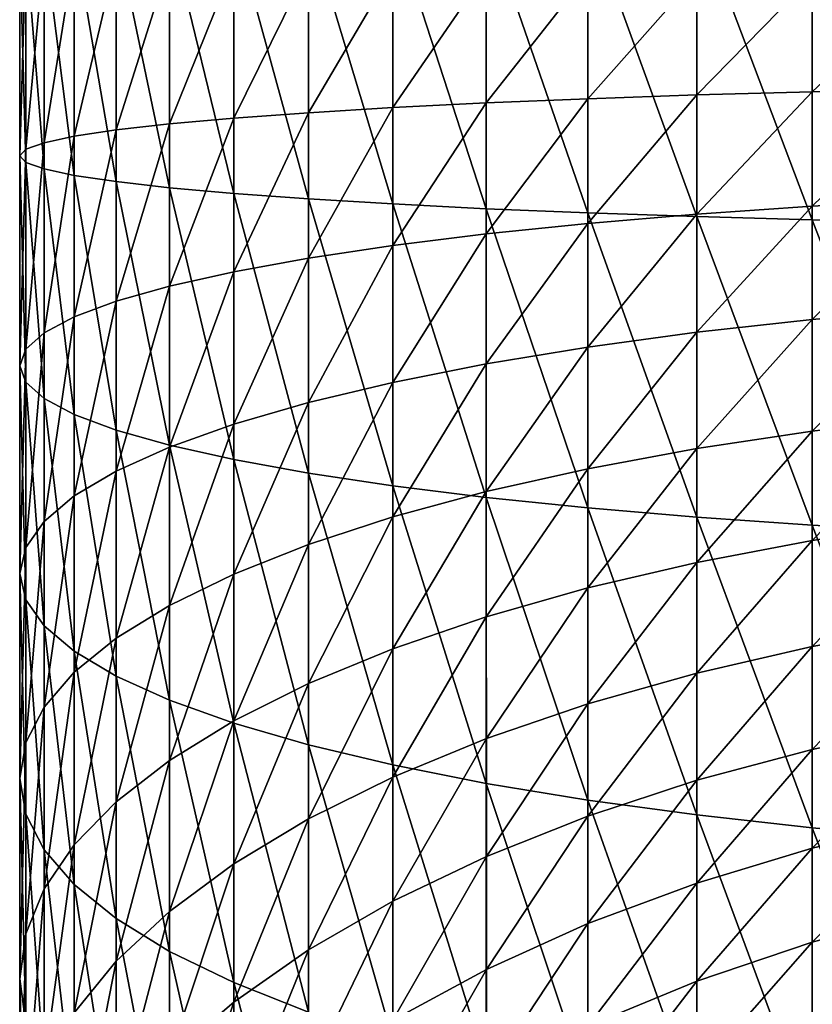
# Model space of a CAD drawing. Header units: metres. Extents: x -25 to 70, y -235 to 25.
# Tile 8 of 89: x -15 to -7, y -198 to -188. Entities that reach past the tile are written whole.
import ezdxf

# ---------------------------------------------------------------- set-up
doc = ezdxf.new("R2010")
doc.units = ezdxf.units.M
doc.layers.add('solid_10481012', color=7, linetype='CONTINUOUS')

msp = doc.modelspace()

# ---------------------------------------------------------------- linework, layer by layer
at = {"layer": 'solid_10481012'}
for points in [[(-9.190112, -189.959335, 357.729614), (-9.190144, -186.802872, 357.769379), (-10.273792, -186.825241, 356.86972)], [(-8.028014, -189.99913, 358.524658), (-8.028039, -186.783096, 358.565125), (-9.190144, -186.802872, 357.769379)], [(-9.190112, -189.959335, 357.729614), (-8.028014, -189.99913, 358.524658), (-9.190144, -186.802872, 357.769379)], [(-6.797482, -190.033401, 359.20929), (-6.797487, -186.766052, 359.250397), (-8.028039, -186.783096, 358.565125)], [(-8.028014, -189.99913, 358.524658), (-6.797482, -190.033401, 359.20929), (-8.028039, -186.783096, 358.565125)], [(-5.508935, -190.061844, 359.777496), (-5.50893, -186.751907, 359.819153), (-6.797487, -186.766052, 359.250397)], [(-6.797482, -190.033401, 359.20929), (-5.508935, -190.061844, 359.777496), (-6.797487, -186.766052, 359.250397)], [(-12.965734, -189.752274, 353.59317), (-12.965768, -186.905823, 353.628998), (-13.65116, -186.936417, 352.398773)], [(-12.169675, -189.810364, 354.753784), (-12.16969, -186.876938, 354.79068), (-12.965768, -186.905823, 353.628998)], [(-12.965734, -189.752274, 353.59317), (-12.169675, -189.810364, 354.753784), (-12.965768, -186.905823, 353.628998)], [(-11.269876, -189.864548, 355.836151), (-11.269881, -186.850006, 355.874084), (-12.16969, -186.876938, 354.79068)], [(-12.169675, -189.810364, 354.753784), (-11.269876, -189.864548, 355.836151), (-12.16969, -186.876938, 354.79068)], [(-10.273775, -189.914337, 356.830841), (-10.273792, -186.825241, 356.86972), (-11.269881, -186.850006, 355.874084)], [(-11.269876, -189.864548, 355.836151), (-10.273775, -189.914337, 356.830841), (-11.269881, -186.850006, 355.874084)], [(-10.273775, -189.914337, 356.830841), (-9.190112, -189.959335, 357.729614), (-10.273792, -186.825241, 356.86972)], [(-14.667784, -189.559555, 349.743286), (-14.667801, -187.001633, 349.775452), (-14.990252, -187.035721, 348.404694)], [(-14.220118, -189.626328, 351.077148), (-14.22014, -186.968445, 351.110596), (-14.667801, -187.001633, 349.775452)], [(-14.667784, -189.559555, 349.743286), (-14.220118, -189.626328, 351.077148), (-14.667801, -187.001633, 349.775452)], [(-13.651125, -189.69075, 352.364105), (-13.65116, -186.936417, 352.398773), (-14.22014, -186.968445, 351.110596)], [(-14.220118, -189.626328, 351.077148), (-13.651125, -189.69075, 352.364105), (-14.22014, -186.968445, 351.110596)], [(-13.651125, -189.69075, 352.364105), (-12.965734, -189.752274, 353.59317), (-13.65116, -186.936417, 352.398773)], [(-15.184881, -189.421249, 346.980499), (-15.184915, -187.070389, 347.010071), (-15.249892, -187.105362, 345.603394)], [(-15.249856, -189.350906, 345.575165), (-15.249892, -187.105362, 345.603394), (-15.184915, -187.140335, 344.196747)], [(-15.249856, -189.350906, 345.575165), (-15.184881, -189.421249, 346.980499), (-15.249892, -187.105362, 345.603394)], [(-14.99023, -189.490997, 348.37381), (-14.990252, -187.035721, 348.404694), (-15.184915, -187.070389, 347.010071)], [(-15.184881, -189.421249, 346.980499), (-14.99023, -189.490997, 348.37381), (-15.184915, -187.070389, 347.010071)], [(-14.99023, -189.490997, 348.37381), (-14.667784, -189.559555, 349.743286), (-14.990252, -187.035721, 348.404694)], [(-15.184881, -189.280548, 344.1698), (-15.249856, -189.350906, 345.575165), (-15.184915, -187.140335, 344.196747)], [(-15.184881, -189.280548, 344.1698), (-15.184915, -187.140335, 344.196747), (-14.990252, -187.175018, 342.802094)], [(-14.99023, -189.210815, 342.776489), (-15.184881, -189.280548, 344.1698), (-14.990252, -187.175018, 342.802094)], [(-14.99023, -189.210815, 342.776489), (-14.990252, -187.175018, 342.802094), (-14.667801, -187.209106, 341.431335)], [(-14.667784, -189.142258, 341.407043), (-14.99023, -189.210815, 342.776489), (-14.667801, -187.209106, 341.431335)], [(-14.667784, -189.142258, 341.407043), (-14.667801, -187.209106, 341.431335), (-14.22014, -187.242294, 340.096191)], [(-14.220118, -189.075485, 340.073151), (-14.667784, -189.142258, 341.407043), (-14.22014, -187.242294, 340.096191)], [(-14.220118, -189.075485, 340.073151), (-14.22014, -187.242294, 340.096191), (-13.65116, -187.274323, 338.808014)], [(-13.651125, -189.011063, 338.786194), (-14.220118, -189.075485, 340.073151), (-13.65116, -187.274323, 338.808014)], [(-13.651125, -189.011063, 338.786194), (-13.65116, -187.274323, 338.808014), (-12.965768, -187.304916, 337.57782)], [(-12.965734, -188.949539, 337.557129), (-13.651125, -189.011063, 338.786194), (-12.965768, -187.304916, 337.57782)], [(-12.965734, -188.949539, 337.557129), (-12.965768, -187.304916, 337.57782), (-12.16969, -187.333801, 336.416107)], [(-12.169675, -188.891434, 336.396515), (-12.965734, -188.949539, 337.557129), (-12.16969, -187.333801, 336.416107)], [(-12.169675, -188.891434, 336.396515), (-12.16969, -187.333801, 336.416107), (-11.269881, -187.360733, 335.332733)], [(-11.269876, -188.837265, 335.314178), (-12.169675, -188.891434, 336.396515), (-11.269881, -187.360733, 335.332733)], [(-11.269876, -188.837265, 335.314178), (-11.269881, -187.360733, 335.332733), (-10.273792, -187.385483, 334.337067)], [(-10.273775, -188.78746, 334.319458), (-11.269876, -188.837265, 335.314178), (-10.273792, -187.385483, 334.337067)], [(-10.273775, -188.78746, 334.319458), (-10.273792, -187.385483, 334.337067), (-9.190144, -187.407852, 333.437439)], [(-9.190112, -188.742477, 333.420685), (-10.273775, -188.78746, 334.319458), (-9.190144, -187.407852, 333.437439)], [(-9.190112, -188.742477, 333.420685), (-9.190144, -187.407852, 333.437439), (-8.028039, -187.427643, 332.641663)], [(-8.028014, -188.702682, 332.625671), (-9.190112, -188.742477, 333.420685), (-8.028039, -187.427643, 332.641663)], [(-8.028014, -188.702682, 332.625671), (-8.028039, -187.427643, 332.641663), (-6.797487, -187.444687, 331.956421)], [(-6.797482, -188.668411, 331.94101), (-8.028014, -188.702682, 332.625671), (-6.797487, -187.444687, 331.956421)], [(-6.797482, -188.668411, 331.94101), (-6.797487, -187.444687, 331.956421), (-5.50893, -187.458817, 331.387634)], [(-5.508935, -188.639969, 331.372803), (-6.797482, -188.668411, 331.94101), (-5.50893, -187.458817, 331.387634)], [(-8.027981, -189.972946, 332.514313), (-8.028014, -188.702682, 332.625671), (-6.797482, -188.668411, 331.94101)], [(-6.797476, -189.887558, 331.834137), (-8.027981, -189.972946, 332.514313), (-6.797482, -188.668411, 331.94101)], [(-6.797476, -189.887558, 331.834137), (-6.797482, -188.668411, 331.94101), (-5.508935, -188.639969, 331.372803)], [(-5.508943, -189.816681, 331.269653), (-6.797476, -189.887558, 331.834137), (-5.508935, -188.639969, 331.372803)], [(-11.26987, -190.308258, 335.185211), (-11.269876, -188.837265, 335.314178), (-10.273775, -188.78746, 334.319458)], [(-10.273752, -190.184204, 334.197052), (-11.26987, -190.308258, 335.185211), (-10.273775, -188.78746, 334.319458)], [(-10.273752, -190.184204, 334.197052), (-10.273775, -188.78746, 334.319458), (-9.190112, -188.742477, 333.420685)], [(-9.190069, -190.072113, 333.304138), (-10.273752, -190.184204, 334.197052), (-9.190112, -188.742477, 333.420685)], [(-9.190069, -190.072113, 333.304138), (-9.190112, -188.742477, 333.420685), (-8.028014, -188.702682, 332.625671)], [(-8.027981, -189.972946, 332.514313), (-9.190069, -190.072113, 333.304138), (-8.028014, -188.702682, 332.625671)], [(-12.96569, -190.588013, 337.413513), (-12.965734, -188.949539, 337.557129), (-12.169675, -188.891434, 336.396515)], [(-12.169654, -190.443253, 336.260468), (-12.96569, -190.588013, 337.413513), (-12.169675, -188.891434, 336.396515)], [(-12.169654, -190.443253, 336.260468), (-12.169675, -188.891434, 336.396515), (-11.269876, -188.837265, 335.314178)], [(-11.26987, -190.308258, 335.185211), (-12.169654, -190.443253, 336.260468), (-11.269876, -188.837265, 335.314178)], [(-14.220087, -190.90181, 339.913055), (-14.220118, -189.075485, 340.073151), (-13.651125, -189.011063, 338.786194)], [(-13.651078, -190.741302, 338.634521), (-14.220087, -190.90181, 339.913055), (-13.651125, -189.011063, 338.786194)], [(-13.651078, -190.741302, 338.634521), (-13.651125, -189.011063, 338.786194), (-12.965734, -188.949539, 337.557129)], [(-12.96569, -190.588013, 337.413513), (-13.651078, -190.741302, 338.634521), (-12.965734, -188.949539, 337.557129)], [(-14.667762, -191.068176, 341.23819), (-14.667784, -189.142258, 341.407043), (-14.220118, -189.075485, 340.073151)], [(-14.220087, -190.90181, 339.913055), (-14.667762, -191.068176, 341.23819), (-14.220118, -189.075485, 340.073151)], [(-15.184838, -191.41275, 343.982849), (-15.184881, -189.280548, 344.1698), (-14.99023, -189.210815, 342.776489)], [(-14.990199, -191.238983, 342.598663), (-15.184838, -191.41275, 343.982849), (-14.99023, -189.210815, 342.776489)], [(-14.990199, -191.238983, 342.598663), (-14.99023, -189.210815, 342.776489), (-14.667784, -189.142258, 341.407043)], [(-14.667762, -191.068176, 341.23819), (-14.990199, -191.238983, 342.598663), (-14.667784, -189.142258, 341.407043)], [(-15.249807, -191.588028, 345.378998), (-15.249856, -189.350906, 345.575165), (-15.184881, -189.280548, 344.1698)], [(-15.184838, -191.41275, 343.982849), (-15.249807, -191.588028, 345.378998), (-15.184881, -189.280548, 344.1698)], [(-15.184838, -191.763321, 346.775146), (-15.184881, -189.421249, 346.980499), (-15.249856, -189.350906, 345.575165)], [(-15.249807, -191.588028, 345.378998), (-15.184838, -191.763321, 346.775146), (-15.249856, -189.350906, 345.575165)], [(-14.990199, -191.937088, 348.159332), (-14.99023, -189.490997, 348.37381), (-15.184881, -189.421249, 346.980499)], [(-15.184838, -191.763321, 346.775146), (-14.990199, -191.937088, 348.159332), (-15.184881, -189.421249, 346.980499)], [(-14.667762, -192.107895, 349.519836), (-14.667784, -189.559555, 349.743286), (-14.99023, -189.490997, 348.37381)], [(-14.990199, -191.937088, 348.159332), (-14.667762, -192.107895, 349.519836), (-14.99023, -189.490997, 348.37381)], [(-14.220087, -192.274261, 350.844971), (-14.220118, -189.626328, 351.077148), (-14.667784, -189.559555, 349.743286)], [(-14.667762, -192.107895, 349.519836), (-14.220087, -192.274261, 350.844971), (-14.667784, -189.559555, 349.743286)], [(-13.651078, -192.434769, 352.123505), (-13.651125, -189.69075, 352.364105), (-14.220118, -189.626328, 351.077148)], [(-14.220087, -192.274261, 350.844971), (-13.651078, -192.434769, 352.123505), (-14.220118, -189.626328, 351.077148)], [(-12.96569, -192.588058, 353.344513), (-12.965734, -189.752274, 353.59317), (-13.651125, -189.69075, 352.364105)], [(-13.651078, -192.434769, 352.123505), (-12.96569, -192.588058, 353.344513), (-13.651125, -189.69075, 352.364105)], [(-12.169654, -192.732819, 354.497528), (-12.169675, -189.810364, 354.753784), (-12.965734, -189.752274, 353.59317)], [(-12.96569, -192.588058, 353.344513), (-12.169654, -192.732819, 354.497528), (-12.965734, -189.752274, 353.59317)], [(-11.26987, -192.867813, 355.572815), (-11.269876, -189.864548, 355.836151), (-12.169675, -189.810364, 354.753784)], [(-12.169654, -192.732819, 354.497528), (-11.26987, -192.867813, 355.572815), (-12.169675, -189.810364, 354.753784)], [(-6.797469, -191.095291, 331.636353), (-6.797476, -189.887558, 331.834137), (-5.508943, -189.816681, 331.269653)], [(-5.508951, -190.982391, 331.078766), (-6.797469, -191.095291, 331.636353), (-5.508943, -189.816681, 331.269653)], [(-10.273752, -192.991867, 356.560974), (-10.273775, -189.914337, 356.830841), (-11.269876, -189.864548, 355.836151)], [(-11.26987, -192.867813, 355.572815), (-10.273752, -192.991867, 356.560974), (-11.269876, -189.864548, 355.836151)], [(-9.190069, -193.103958, 357.453857), (-9.190112, -189.959335, 357.729614), (-10.273775, -189.914337, 356.830841)], [(-10.273752, -192.991867, 356.560974), (-9.190069, -193.103958, 357.453857), (-10.273775, -189.914337, 356.830841)], [(-8.027981, -193.203125, 358.243713), (-8.028014, -189.99913, 358.524658), (-9.190112, -189.959335, 357.729614)], [(-9.190069, -193.103958, 357.453857), (-8.027981, -193.203125, 358.243713), (-9.190112, -189.959335, 357.729614)], [(-8.027942, -191.231339, 332.308258), (-8.027981, -189.972946, 332.514313), (-6.797476, -189.887558, 331.834137)], [(-6.797469, -191.095291, 331.636353), (-8.027942, -191.231339, 332.308258), (-6.797476, -189.887558, 331.834137)], [(-9.190018, -191.389297, 333.088501), (-9.190069, -190.072113, 333.304138), (-8.027981, -189.972946, 332.514313)], [(-8.027942, -191.231339, 332.308258), (-9.190018, -191.389297, 333.088501), (-8.027981, -189.972946, 332.514313)], [(-6.797476, -193.288513, 358.923889), (-6.797482, -190.033401, 359.20929), (-8.028014, -189.99913, 358.524658)], [(-8.027981, -193.203125, 358.243713), (-6.797476, -193.288513, 358.923889), (-8.028014, -189.99913, 358.524658)], [(-5.508943, -193.35939, 359.488373), (-5.508935, -190.061844, 359.777496), (-6.797482, -190.033401, 359.20929)], [(-6.797476, -193.288513, 358.923889), (-5.508943, -193.35939, 359.488373), (-6.797482, -190.033401, 359.20929)], [(-10.273724, -191.567871, 333.97049), (-10.273752, -190.184204, 334.197052), (-9.190069, -190.072113, 333.304138)], [(-9.190018, -191.389297, 333.088501), (-10.273724, -191.567871, 333.97049), (-9.190069, -190.072113, 333.304138)], [(-11.269862, -191.765503, 334.946564), (-11.26987, -190.308258, 335.185211), (-10.273752, -190.184204, 334.197052)], [(-10.273724, -191.567871, 333.97049), (-11.269862, -191.765503, 334.946564), (-10.273752, -190.184204, 334.197052)], [(-12.169629, -191.980545, 336.008728), (-12.169654, -190.443253, 336.260468), (-11.26987, -190.308258, 335.185211)], [(-11.269862, -191.765503, 334.946564), (-12.169629, -191.980545, 336.008728), (-11.26987, -190.308258, 335.185211)], [(-12.965635, -192.211151, 337.147705), (-12.96569, -190.588013, 337.413513), (-12.169654, -190.443253, 336.260468)], [(-12.169629, -191.980545, 336.008728), (-12.965635, -192.211151, 337.147705), (-12.169654, -190.443253, 336.260468)], [(-13.651021, -192.455353, 338.353821), (-13.651078, -190.741302, 338.634521), (-12.96569, -190.588013, 337.413513)], [(-12.965635, -192.211151, 337.147705), (-13.651021, -192.455353, 338.353821), (-12.96569, -190.588013, 337.413513)], [(-14.22005, -192.71106, 339.616791), (-14.220087, -190.90181, 339.913055), (-13.651078, -190.741302, 338.634521)], [(-13.651021, -192.455353, 338.353821), (-14.22005, -192.71106, 339.616791), (-13.651078, -190.741302, 338.634521)], [(-14.667735, -192.976074, 340.925751), (-14.667762, -191.068176, 341.23819), (-14.220087, -190.90181, 339.913055)], [(-14.22005, -192.71106, 339.616791), (-14.667735, -192.976074, 340.925751), (-14.220087, -190.90181, 339.913055)], [(-6.79746, -192.284851, 331.348785), (-6.797469, -191.095291, 331.636353), (-5.508951, -190.982391, 331.078766)], [(-5.508961, -192.130569, 330.801208), (-6.79746, -192.284851, 331.348785), (-5.508951, -190.982391, 331.078766)], [(-14.990161, -193.248169, 342.269623), (-14.990199, -191.238983, 342.598663), (-14.667762, -191.068176, 341.23819)], [(-14.667735, -192.976074, 340.925751), (-14.990161, -193.248169, 342.269623), (-14.667762, -191.068176, 341.23819)], [(-8.027896, -192.470779, 332.008667), (-8.027942, -191.231339, 332.308258), (-6.797469, -191.095291, 331.636353)], [(-6.79746, -192.284851, 331.348785), (-8.027896, -192.470779, 332.008667), (-6.797469, -191.095291, 331.636353)], [(-15.184786, -193.524994, 343.636932), (-15.184838, -191.41275, 343.982849), (-14.990199, -191.238983, 342.598663)], [(-14.990161, -193.248169, 342.269623), (-15.184786, -193.524994, 343.636932), (-14.990199, -191.238983, 342.598663)], [(-9.189959, -192.686676, 332.774933), (-9.190018, -191.389297, 333.088501), (-8.027942, -191.231339, 332.308258)], [(-8.027896, -192.470779, 332.008667), (-9.189959, -192.686676, 332.774933), (-8.027942, -191.231339, 332.308258)], [(-15.249749, -193.80423, 345.016052), (-15.249807, -191.588028, 345.378998), (-15.184838, -191.41275, 343.982849)], [(-15.184786, -193.524994, 343.636932), (-15.249749, -193.80423, 345.016052), (-15.184838, -191.41275, 343.982849)], [(-10.273691, -192.930725, 333.641052), (-10.273724, -191.567871, 333.97049), (-9.190018, -191.389297, 333.088501)], [(-9.189959, -192.686676, 332.774933), (-10.273691, -192.930725, 333.641052), (-9.190018, -191.389297, 333.088501)], [(-15.184786, -194.08345, 346.395203), (-15.184838, -191.763321, 346.775146), (-15.249807, -191.588028, 345.378998)], [(-15.249749, -193.80423, 345.016052), (-15.184786, -194.08345, 346.395203), (-15.249807, -191.588028, 345.378998)], [(-11.269853, -193.200806, 334.599609), (-11.269862, -191.765503, 334.946564), (-10.273724, -191.567871, 333.97049)], [(-10.273691, -192.930725, 333.641052), (-11.269853, -193.200806, 334.599609), (-10.273724, -191.567871, 333.97049)], [(-14.990161, -194.360291, 347.762512), (-14.990199, -191.937088, 348.159332), (-15.184838, -191.763321, 346.775146)], [(-15.184786, -194.08345, 346.395203), (-14.990161, -194.360291, 347.762512), (-15.184838, -191.763321, 346.775146)], [(-12.1696, -193.494705, 335.6427), (-12.169629, -191.980545, 336.008728), (-11.269862, -191.765503, 334.946564)], [(-11.269853, -193.200806, 334.599609), (-12.1696, -193.494705, 335.6427), (-11.269862, -191.765503, 334.946564)], [(-14.667735, -194.63237, 349.106384), (-14.667762, -192.107895, 349.519836), (-14.990199, -191.937088, 348.159332)], [(-14.990161, -194.360291, 347.762512), (-14.667735, -194.63237, 349.106384), (-14.990199, -191.937088, 348.159332)], [(-12.965573, -193.80986, 336.76123), (-12.965635, -192.211151, 337.147705), (-12.169629, -191.980545, 336.008728)], [(-12.1696, -193.494705, 335.6427), (-12.965573, -193.80986, 336.76123), (-12.169629, -191.980545, 336.008728)], [(-14.22005, -194.8974, 350.415344), (-14.220087, -192.274261, 350.844971), (-14.667762, -192.107895, 349.519836)], [(-14.667735, -194.63237, 349.106384), (-14.22005, -194.8974, 350.415344), (-14.667762, -192.107895, 349.519836)], [(-6.797451, -193.44957, 330.973022), (-6.79746, -192.284851, 331.348785), (-5.508961, -192.130569, 330.801208)], [(-5.508972, -193.254761, 330.438538), (-6.797451, -193.44957, 330.973022), (-5.508961, -192.130569, 330.801208)], [(-13.650956, -194.1436, 337.94574), (-13.651021, -192.455353, 338.353821), (-12.965635, -192.211151, 337.147705)], [(-12.965573, -193.80986, 336.76123), (-13.650956, -194.1436, 337.94574), (-12.965635, -192.211151, 337.147705)], [(-13.651021, -195.153107, 351.678284), (-13.651078, -192.434769, 352.123505), (-14.220087, -192.274261, 350.844971)], [(-14.22005, -194.8974, 350.415344), (-13.651021, -195.153107, 351.678284), (-14.220087, -192.274261, 350.844971)], [(-8.027845, -193.684357, 331.617188), (-8.027896, -192.470779, 332.008667), (-6.79746, -192.284851, 331.348785)], [(-6.797451, -193.44957, 330.973022), (-8.027845, -193.684357, 331.617188), (-6.79746, -192.284851, 331.348785)], [(-14.220007, -194.493073, 339.186005), (-14.22005, -192.71106, 339.616791), (-13.651021, -192.455353, 338.353821)], [(-13.650956, -194.1436, 337.94574), (-14.220007, -194.493073, 339.186005), (-13.651021, -192.455353, 338.353821)], [(-12.965635, -195.397308, 352.88443), (-12.96569, -192.588058, 353.344513), (-13.651078, -192.434769, 352.123505)], [(-13.651021, -195.153107, 351.678284), (-12.965635, -195.397308, 352.88443), (-13.651078, -192.434769, 352.123505)], [(-9.189893, -193.95697, 332.365173), (-9.189959, -192.686676, 332.774933), (-8.027896, -192.470779, 332.008667)], [(-8.027845, -193.684357, 331.617188), (-9.189893, -193.95697, 332.365173), (-8.027896, -192.470779, 332.008667)], [(-12.169629, -195.627899, 354.023407), (-12.169654, -192.732819, 354.497528), (-12.96569, -192.588058, 353.344513)], [(-12.965635, -195.397308, 352.88443), (-12.169629, -195.627899, 354.023407), (-12.96569, -192.588058, 353.344513)], [(-10.273656, -194.265121, 333.210602), (-10.273691, -192.930725, 333.641052), (-9.189959, -192.686676, 332.774933)], [(-9.189893, -193.95697, 332.365173), (-10.273656, -194.265121, 333.210602), (-9.189959, -192.686676, 332.774933)], [(-14.667705, -194.855255, 340.471466), (-14.667735, -192.976074, 340.925751), (-14.22005, -192.71106, 339.616791)], [(-14.220007, -194.493073, 339.186005), (-14.667705, -194.855255, 340.471466), (-14.22005, -192.71106, 339.616791)], [(-11.269862, -195.842957, 355.085541), (-11.26987, -192.867813, 355.572815), (-12.169654, -192.732819, 354.497528)], [(-12.169629, -195.627899, 354.023407), (-11.269862, -195.842957, 355.085541), (-12.169654, -192.732819, 354.497528)], [(-10.273724, -196.040573, 356.061646), (-10.273752, -192.991867, 356.560974), (-11.26987, -192.867813, 355.572815)], [(-11.269862, -195.842957, 355.085541), (-10.273724, -196.040573, 356.061646), (-11.26987, -192.867813, 355.572815)], [(-14.990118, -195.227112, 341.791229), (-14.990161, -193.248169, 342.269623), (-14.667735, -192.976074, 340.925751)], [(-14.667705, -194.855255, 340.471466), (-14.990118, -195.227112, 341.791229), (-14.667735, -192.976074, 340.925751)], [(-11.269843, -194.60614, 334.14624), (-11.269853, -193.200806, 334.599609), (-10.273691, -192.930725, 333.641052)], [(-10.273656, -194.265121, 333.210602), (-11.269843, -194.60614, 334.14624), (-10.273691, -192.930725, 333.641052)], [(-9.190018, -196.219147, 356.943634), (-9.190069, -193.103958, 357.453857), (-10.273752, -192.991867, 356.560974)], [(-10.273724, -196.040573, 356.061646), (-9.190018, -196.219147, 356.943634), (-10.273752, -192.991867, 356.560974)], [(-8.027942, -196.377121, 357.723877), (-8.027981, -193.203125, 358.243713), (-9.190069, -193.103958, 357.453857)], [(-9.190018, -196.219147, 356.943634), (-8.027942, -196.377121, 357.723877), (-9.190069, -193.103958, 357.453857)], [(-12.169568, -194.977234, 335.164429), (-12.1696, -193.494705, 335.6427), (-11.269853, -193.200806, 334.599609)], [(-11.269843, -194.60614, 334.14624), (-12.169568, -194.977234, 335.164429), (-11.269853, -193.200806, 334.599609)], [(-6.797469, -196.513153, 358.395782), (-6.797476, -193.288513, 358.923889), (-8.027981, -193.203125, 358.243713)], [(-8.027942, -196.377121, 357.723877), (-6.797469, -196.513153, 358.395782), (-8.027981, -193.203125, 358.243713)], [(-15.184726, -195.605453, 343.133972), (-15.184786, -193.524994, 343.636932), (-14.990161, -193.248169, 342.269623)], [(-14.990118, -195.227112, 341.791229), (-15.184726, -195.605453, 343.133972), (-14.990161, -193.248169, 342.269623)], [(-5.508951, -196.626053, 358.953369), (-5.508943, -193.35939, 359.488373), (-6.797476, -193.288513, 358.923889)], [(-6.797469, -196.513153, 358.395782), (-5.508951, -196.626053, 358.953369), (-6.797476, -193.288513, 358.923889)], [(-6.797441, -194.582916, 330.5112), (-6.797451, -193.44957, 330.973022), (-5.508972, -193.254761, 330.438538)], [(-5.508984, -194.348679, 329.992798), (-6.797441, -194.582916, 330.5112), (-5.508972, -193.254761, 330.438538)], [(-15.249682, -195.987061, 344.488342), (-15.249749, -193.80423, 345.016052), (-15.184786, -193.524994, 343.636932)], [(-15.184726, -195.605453, 343.133972), (-15.249682, -195.987061, 344.488342), (-15.184786, -193.524994, 343.636932)], [(-12.965504, -195.375183, 336.256256), (-12.965573, -193.80986, 336.76123), (-12.1696, -193.494705, 335.6427)], [(-12.169568, -194.977234, 335.164429), (-12.965504, -195.375183, 336.256256), (-12.1696, -193.494705, 335.6427)], [(-8.027791, -194.86525, 331.136047), (-8.027845, -193.684357, 331.617188), (-6.797451, -193.44957, 330.973022)], [(-6.797441, -194.582916, 330.5112), (-8.027791, -194.86525, 331.136047), (-6.797451, -193.44957, 330.973022)], [(-9.189822, -195.193069, 331.861572), (-9.189893, -193.95697, 332.365173), (-8.027845, -193.684357, 331.617188)], [(-8.027791, -194.86525, 331.136047), (-9.189822, -195.193069, 331.861572), (-8.027845, -193.684357, 331.617188)], [(-15.184726, -196.368668, 345.842743), (-15.184786, -194.08345, 346.395203), (-15.249749, -193.80423, 345.016052)], [(-15.249682, -195.987061, 344.488342), (-15.184726, -196.368668, 345.842743), (-15.249749, -193.80423, 345.016052)], [(-13.650884, -195.7966, 337.412476), (-13.650956, -194.1436, 337.94574), (-12.965573, -193.80986, 336.76123)], [(-12.965504, -195.375183, 336.256256), (-13.650884, -195.7966, 337.412476), (-12.965573, -193.80986, 336.76123)], [(-10.273618, -195.563583, 332.681549), (-10.273656, -194.265121, 333.210602), (-9.189893, -193.95697, 332.365173)], [(-9.189822, -195.193069, 331.861572), (-10.273618, -195.563583, 332.681549), (-9.189893, -193.95697, 332.365173)], [(-14.990118, -196.747009, 347.185486), (-14.990161, -194.360291, 347.762512), (-15.184786, -194.08345, 346.395203)], [(-15.184726, -196.368668, 345.842743), (-14.990118, -196.747009, 347.185486), (-15.184786, -194.08345, 346.395203)], [(-14.21996, -196.237869, 338.623138), (-14.220007, -194.493073, 339.186005), (-13.650956, -194.1436, 337.94574)], [(-13.650884, -195.7966, 337.412476), (-14.21996, -196.237869, 338.623138), (-13.650956, -194.1436, 337.94574)], [(-14.667705, -197.118851, 348.505249), (-14.667735, -194.63237, 349.106384), (-14.990161, -194.360291, 347.762512)], [(-14.990118, -196.747009, 347.185486), (-14.667705, -197.118851, 348.505249), (-14.990161, -194.360291, 347.762512)], [(-11.269832, -195.973618, 333.58902), (-11.269843, -194.60614, 334.14624), (-10.273656, -194.265121, 333.210602)], [(-10.273618, -195.563583, 332.681549), (-11.269832, -195.973618, 333.58902), (-10.273656, -194.265121, 333.210602)], [(-6.79743, -195.678543, 329.965912), (-6.797441, -194.582916, 330.5112), (-5.508984, -194.348679, 329.992798)], [(-5.508996, -195.406189, 329.466492), (-6.79743, -195.678543, 329.965912), (-5.508984, -194.348679, 329.992798)], [(-14.66767, -196.69519, 339.877899), (-14.667705, -194.855255, 340.471466), (-14.220007, -194.493073, 339.186005)], [(-14.21996, -196.237869, 338.623138), (-14.66767, -196.69519, 339.877899), (-14.220007, -194.493073, 339.186005)], [(-14.220007, -197.481049, 349.79071), (-14.22005, -194.8974, 350.415344), (-14.667735, -194.63237, 349.106384)], [(-14.667705, -197.118851, 348.505249), (-14.220007, -197.481049, 349.79071), (-14.667735, -194.63237, 349.106384)], [(-12.169534, -196.419846, 334.576569), (-12.169568, -194.977234, 335.164429), (-11.269843, -194.60614, 334.14624)], [(-11.269832, -195.973618, 333.58902), (-12.169534, -196.419846, 334.576569), (-11.269843, -194.60614, 334.14624)], [(-8.027734, -196.006836, 330.567902), (-8.027791, -194.86525, 331.136047), (-6.797441, -194.582916, 330.5112)], [(-6.79743, -195.678543, 329.965912), (-8.027734, -196.006836, 330.567902), (-6.797441, -194.582916, 330.5112)], [(-14.99007, -197.164719, 341.166107), (-14.990118, -195.227112, 341.791229), (-14.667705, -194.855255, 340.471466)], [(-14.66767, -196.69519, 339.877899), (-14.99007, -197.164719, 341.166107), (-14.667705, -194.855255, 340.471466)], [(-9.189749, -196.388031, 331.266876), (-9.189822, -195.193069, 331.861572), (-8.027791, -194.86525, 331.136047)], [(-8.027734, -196.006836, 330.567902), (-9.189749, -196.388031, 331.266876), (-8.027791, -194.86525, 331.136047)], [(-13.650956, -197.830505, 351.030975), (-13.651021, -195.153107, 351.678284), (-14.22005, -194.8974, 350.415344)], [(-14.220007, -197.481049, 349.79071), (-13.650956, -197.830505, 351.030975), (-14.22005, -194.8974, 350.415344)], [(-12.96543, -196.898361, 335.63559), (-12.965504, -195.375183, 336.256256), (-12.169568, -194.977234, 335.164429)], [(-12.169534, -196.419846, 334.576569), (-12.96543, -196.898361, 335.63559), (-12.169568, -194.977234, 335.164429)], [(-12.965573, -198.164261, 352.215485), (-12.965635, -195.397308, 352.88443), (-13.651021, -195.153107, 351.678284)], [(-13.650956, -197.830505, 351.030975), (-12.965573, -198.164261, 352.215485), (-13.651021, -195.153107, 351.678284)], [(-10.273577, -196.818832, 332.056854), (-10.273618, -195.563583, 332.681549), (-9.189822, -195.193069, 331.861572)], [(-9.189749, -196.388031, 331.266876), (-10.273577, -196.818832, 332.056854), (-9.189822, -195.193069, 331.861572)], [(-15.184659, -197.642441, 342.476807), (-15.184726, -195.605453, 343.133972), (-14.990118, -195.227112, 341.791229)], [(-14.99007, -197.164719, 341.166107), (-15.184659, -197.642441, 342.476807), (-14.990118, -195.227112, 341.791229)], [(-13.650806, -197.40509, 336.75705), (-13.650884, -195.7966, 337.412476), (-12.965504, -195.375183, 336.256256)], [(-12.96543, -196.898361, 335.63559), (-13.650806, -197.40509, 336.75705), (-12.965504, -195.375183, 336.256256)], [(-12.1696, -198.479416, 353.334015), (-12.169629, -195.627899, 354.023407), (-12.965635, -195.397308, 352.88443)], [(-12.965573, -198.164261, 352.215485), (-12.1696, -198.479416, 353.334015), (-12.965635, -195.397308, 352.88443)], [(-6.797419, -196.730301, 329.340179), (-6.79743, -195.678543, 329.965912), (-5.508996, -195.406189, 329.466492)], [(-5.509009, -196.421371, 328.862549), (-6.797419, -196.730301, 329.340179), (-5.508996, -195.406189, 329.466492)], [(-15.249608, -198.124298, 343.798828), (-15.249682, -195.987061, 344.488342), (-15.184726, -195.605453, 343.133972)], [(-15.184659, -197.642441, 342.476807), (-15.249608, -198.124298, 343.798828), (-15.184726, -195.605453, 343.133972)], [(-11.269853, -198.773315, 354.377106), (-11.269862, -195.842957, 355.085541), (-12.169629, -195.627899, 354.023407)], [(-12.1696, -198.479416, 353.334015), (-11.269853, -198.773315, 354.377106), (-12.169629, -195.627899, 354.023407)], [(-11.26982, -197.295593, 332.931091), (-11.269832, -195.973618, 333.58902), (-10.273618, -195.563583, 332.681549)], [(-10.273577, -196.818832, 332.056854), (-11.26982, -197.295593, 332.931091), (-10.273618, -195.563583, 332.681549)], [(-8.027675, -197.102737, 329.915955), (-8.027734, -196.006836, 330.567902), (-6.79743, -195.678543, 329.965912)], [(-6.797419, -196.730301, 329.340179), (-8.027675, -197.102737, 329.915955), (-6.79743, -195.678543, 329.965912)], [(-14.21991, -197.935669, 337.931335), (-14.21996, -196.237869, 338.623138), (-13.650884, -195.7966, 337.412476)], [(-13.650806, -197.40509, 336.75705), (-14.21991, -197.935669, 337.931335), (-13.650884, -195.7966, 337.412476)], [(-10.273691, -199.043396, 355.335663), (-10.273724, -196.040573, 356.061646), (-11.269862, -195.842957, 355.085541)], [(-11.269853, -198.773315, 354.377106), (-10.273691, -199.043396, 355.335663), (-11.269862, -195.842957, 355.085541)], [(-15.184659, -198.606155, 345.12088), (-15.184726, -196.368668, 345.842743), (-15.249682, -195.987061, 344.488342)], [(-15.249608, -198.124298, 343.798828), (-15.184659, -198.606155, 345.12088), (-15.249682, -195.987061, 344.488342)], [(-12.169498, -197.814438, 333.882477), (-12.169534, -196.419846, 334.576569), (-11.269832, -195.973618, 333.58902)], [(-11.26982, -197.295593, 332.931091), (-12.169498, -197.814438, 333.882477), (-11.269832, -195.973618, 333.58902)], [(-9.189959, -199.287445, 356.201782), (-9.190018, -196.219147, 356.943634), (-10.273724, -196.040573, 356.061646)], [(-10.273691, -199.043396, 355.335663), (-9.189959, -199.287445, 356.201782), (-10.273724, -196.040573, 356.061646)], [(-9.189672, -197.535156, 330.584503), (-9.189749, -196.388031, 331.266876), (-8.027734, -196.006836, 330.567902)], [(-8.027675, -197.102737, 329.915955), (-9.189672, -197.535156, 330.584503), (-8.027734, -196.006836, 330.567902)], [(-14.667634, -198.48558, 339.148346), (-14.66767, -196.69519, 339.877899), (-14.21996, -196.237869, 338.623138)], [(-14.21991, -197.935669, 337.931335), (-14.667634, -198.48558, 339.148346), (-14.21996, -196.237869, 338.623138)], [(-8.027896, -199.503342, 356.968048), (-8.027942, -196.377121, 357.723877), (-9.190018, -196.219147, 356.943634)], [(-9.189959, -199.287445, 356.201782), (-8.027896, -199.503342, 356.968048), (-9.190018, -196.219147, 356.943634)], [(-14.99007, -199.083878, 346.43158), (-14.990118, -196.747009, 347.185486), (-15.184726, -196.368668, 345.842743)], [(-15.184659, -198.606155, 345.12088), (-14.99007, -199.083878, 346.43158), (-15.184726, -196.368668, 345.842743)], [(-12.965352, -198.370834, 334.90274), (-12.96543, -196.898361, 335.63559), (-12.169534, -196.419846, 334.576569)], [(-12.169498, -197.814438, 333.882477), (-12.965352, -198.370834, 334.90274), (-12.169534, -196.419846, 334.576569)], [(-10.273536, -198.023849, 331.339996), (-10.273577, -196.818832, 332.056854), (-9.189749, -196.388031, 331.266876)], [(-9.189672, -197.535156, 330.584503), (-10.273536, -198.023849, 331.339996), (-9.189749, -196.388031, 331.266876)], [(-6.79746, -199.68927, 357.62793), (-6.797469, -196.513153, 358.395782), (-8.027942, -196.377121, 357.723877)], [(-8.027896, -199.503342, 356.968048), (-6.79746, -199.68927, 357.62793), (-8.027942, -196.377121, 357.723877)], [(-6.797408, -197.732315, 328.637512), (-6.797419, -196.730301, 329.340179), (-5.509009, -196.421371, 328.862549)], [(-5.509021, -197.388519, 328.184357), (-6.797408, -197.732315, 328.637512), (-5.509009, -196.421371, 328.862549)], [(-5.508961, -199.843552, 358.175507), (-5.508951, -196.626053, 358.953369), (-6.797469, -196.513153, 358.395782)], [(-6.79746, -199.68927, 357.62793), (-5.508961, -199.843552, 358.175507), (-6.797469, -196.513153, 358.395782)], [(-14.66767, -199.553406, 347.719788), (-14.667705, -197.118851, 348.505249), (-14.990118, -196.747009, 347.185486)], [(-14.99007, -199.083878, 346.43158), (-14.66767, -199.553406, 347.719788), (-14.990118, -196.747009, 347.185486)], [(-14.99002, -199.05014, 340.397797), (-14.99007, -197.164719, 341.166107), (-14.66767, -196.69519, 339.877899)], [(-14.667634, -198.48558, 339.148346), (-14.99002, -199.05014, 340.397797), (-14.66767, -196.69519, 339.877899)], [(-8.027616, -198.146805, 329.183868), (-8.027675, -197.102737, 329.915955), (-6.797419, -196.730301, 329.340179)], [(-6.797408, -197.732315, 328.637512), (-8.027616, -198.146805, 329.183868), (-6.797419, -196.730301, 329.340179)], [(-11.269809, -198.564636, 332.176086), (-11.26982, -197.295593, 332.931091), (-10.273577, -196.818832, 332.056854)], [(-10.273536, -198.023849, 331.339996), (-11.269809, -198.564636, 332.176086), (-10.273577, -196.818832, 332.056854)], [(-13.650725, -198.960037, 335.983154), (-13.650806, -197.40509, 336.75705), (-12.96543, -196.898361, 335.63559)], [(-12.965352, -198.370834, 334.90274), (-13.650725, -198.960037, 335.983154), (-12.96543, -196.898361, 335.63559)], [(-15.184587, -199.624573, 341.669067), (-15.184659, -197.642441, 342.476807), (-14.99007, -197.164719, 341.166107)], [(-14.99002, -199.05014, 340.397797), (-15.184587, -199.624573, 341.669067), (-14.99007, -197.164719, 341.166107)], [(-14.21996, -200.010742, 348.974548), (-14.220007, -197.481049, 349.79071), (-14.667705, -197.118851, 348.505249)], [(-14.66767, -199.553406, 347.719788), (-14.21996, -200.010742, 348.974548), (-14.667705, -197.118851, 348.505249)], [(-9.189596, -198.628036, 329.818207), (-9.189672, -197.535156, 330.584503), (-8.027675, -197.102737, 329.915955)], [(-8.027616, -198.146805, 329.183868), (-9.189596, -198.628036, 329.818207), (-8.027675, -197.102737, 329.915955)], [(-12.169461, -199.153198, 333.085999), (-12.169498, -197.814438, 333.882477), (-11.26982, -197.295593, 332.931091)], [(-11.269809, -198.564636, 332.176086), (-12.169461, -199.153198, 333.085999), (-11.26982, -197.295593, 332.931091)], [(-14.219857, -199.576981, 337.114441), (-14.21991, -197.935669, 337.931335), (-13.650806, -197.40509, 336.75705)], [(-13.650725, -198.960037, 335.983154), (-14.219857, -199.576981, 337.114441), (-13.650806, -197.40509, 336.75705)], [(-6.797397, -198.678955, 327.861847), (-6.797408, -197.732315, 328.637512), (-5.509021, -197.388519, 328.184357)], [(-13.650884, -200.451996, 350.185211), (-13.650956, -197.830505, 351.030975), (-14.220007, -197.481049, 349.79071)], [(-14.21996, -200.010742, 348.974548), (-13.650884, -200.451996, 350.185211), (-14.220007, -197.481049, 349.79071)], [(-10.273494, -199.17186, 330.535034), (-10.273536, -198.023849, 331.339996), (-9.189672, -197.535156, 330.584503)], [(-9.189596, -198.628036, 329.818207), (-10.273494, -199.17186, 330.535034), (-9.189672, -197.535156, 330.584503)], [(-15.249529, -200.203979, 342.951385), (-15.249608, -198.124298, 343.798828), (-15.184659, -197.642441, 342.476807)], [(-15.184587, -199.624573, 341.669067), (-15.249529, -200.203979, 342.951385), (-15.184659, -197.642441, 342.476807)], [(-12.965504, -200.873413, 351.341431), (-12.965573, -198.164261, 352.215485), (-13.650956, -197.830505, 351.030975)], [(-13.650884, -200.451996, 350.185211), (-12.965504, -200.873413, 351.341431), (-13.650956, -197.830505, 351.030975)], [(-12.965272, -199.784363, 334.061798), (-12.965352, -198.370834, 334.90274), (-12.169498, -197.814438, 333.882477)], [(-12.169461, -199.153198, 333.085999), (-12.965272, -199.784363, 334.061798), (-12.169498, -197.814438, 333.882477)], [(-8.027557, -199.133179, 328.375702), (-8.027616, -198.146805, 329.183868), (-6.797408, -197.732315, 328.637512)], [(-6.797397, -198.678955, 327.861847), (-8.027557, -199.133179, 328.375702), (-6.797408, -197.732315, 328.637512)], [(-14.667596, -200.21637, 338.286896), (-14.667634, -198.48558, 339.148346), (-14.21991, -197.935669, 337.931335)], [(-14.219857, -199.576981, 337.114441), (-14.667596, -200.21637, 338.286896), (-14.21991, -197.935669, 337.931335)], [(-11.269797, -199.773666, 331.328278), (-11.269809, -198.564636, 332.176086), (-10.273536, -198.023849, 331.339996)], [(-10.273494, -199.17186, 330.535034), (-11.269797, -199.773666, 331.328278), (-10.273536, -198.023849, 331.339996)], [(-15.184587, -200.783386, 344.233704), (-15.184659, -198.606155, 345.12088), (-15.249608, -198.124298, 343.798828)], [(-15.249529, -200.203979, 342.951385), (-15.184587, -200.783386, 344.233704), (-15.249608, -198.124298, 343.798828)], [(-9.18952, -199.660538, 328.97229), (-9.189596, -198.628036, 329.818207), (-8.027616, -198.146805, 329.183868)], [(-8.027557, -199.133179, 328.375702), (-9.18952, -199.660538, 328.97229), (-8.027616, -198.146805, 329.183868)], [(-12.169568, -201.271362, 352.433258), (-12.1696, -198.479416, 353.334015), (-12.965573, -198.164261, 352.215485)], [(-12.965504, -200.873413, 351.341431), (-12.169568, -201.271362, 352.433258), (-12.965573, -198.164261, 352.215485)], [(-13.650641, -200.452744, 335.095123), (-13.650725, -198.960037, 335.983154), (-12.965352, -198.370834, 334.90274)], [(-12.965272, -199.784363, 334.061798), (-13.650641, -200.452744, 335.095123), (-12.965352, -198.370834, 334.90274)]]:
    msp.add_3dface(points, dxfattribs=at)

doc.saveas('drawing.dxf')
